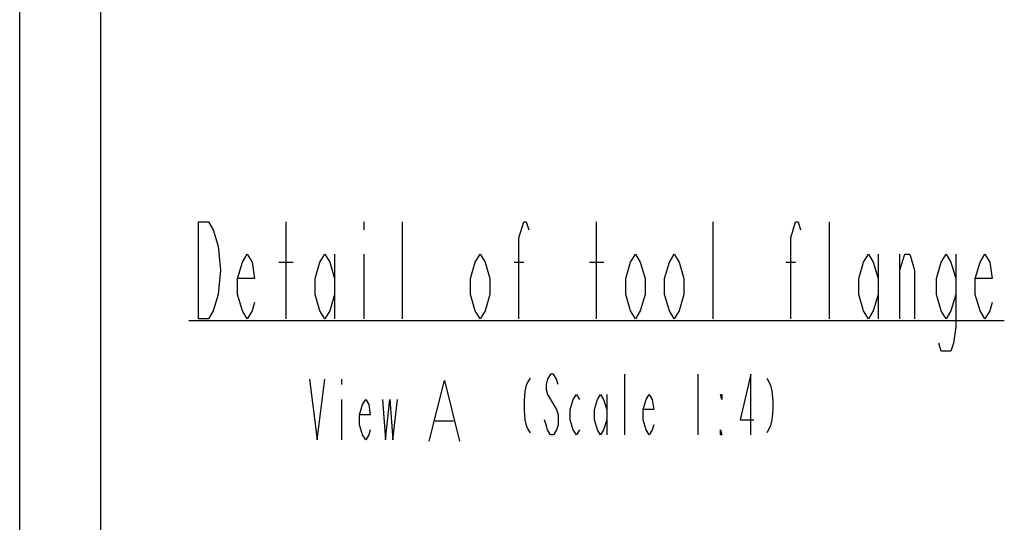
# Model space of a CAD drawing. Header units: millimetres. Extents: x 0 to 770, y -15 to 420.
# Tile 5 of 116: x 0 to 122, y 90 to 152. Entities that reach past the tile are written whole.
import ezdxf

# ---------------------------------------------------------------- set-up
doc = ezdxf.new("R2010")
doc.units = ezdxf.units.MM
doc.header["$LTSCALE"] = 32.67
doc.layers.get('0').update_dxf_attribs({"linetype": 'CONTINUOUS'})
doc.layers.add('DRA_ITEM', color=7, linetype='CONTINUOUS')

msp = doc.modelspace()

# ---------------------------------------------------------------- linework, layer by layer
at = {"color": 7, "linetype": 'CONTINUOUS'}
for p, q in [((0, 8.242278), (0, 409.35318)), ((10, 410), (10, 10))]:
    msp.add_line(p, q, dxfattribs=at)
at = {"layer": 'DRA_ITEM', "color": 2, "linetype": 'CONTINUOUS'}
for p, q in [((32.925744, 115.313086), (32.925744, 127.31309)), ((42.525745, 127.31309), (42.525745, 126.31309)), ((47.325746, 115.313086), (47.325746, 127.31309)), ((71.325745, 115.313086), (71.325745, 127.31309)), ((85.72574, 115.313086), (85.72574, 127.31309)), ((100.125744, 115.313086), (100.125744, 127.31309)), ((38.925744, 123.313089), (38.925744, 115.313086)), ((42.525745, 123.313089), (42.525745, 115.313086)), ((106.125746, 123.313089), (106.125746, 115.313086)), ((108.825747, 115.313086), (108.825747, 123.313089)), ((32.025744, 122.313088), (33.825744, 122.313088)), ((61.125746, 122.313088), (62.325746, 122.313088)), ((70.425744, 122.313088), (72.225745, 122.313088)), ((94.725743, 122.313088), (95.925743, 122.313088)), ((20.925744, 115.08957), (121.725744, 115.08957)), ((74.817235, 100.957675), (74.817235, 108.457678)), ((83.817238, 108.457678), (83.817238, 100.957675)), ((39.773637, 107.831918), (39.773637, 107.206921)), ((72.567234, 105.957677), (72.567234, 100.957675)), ((39.773637, 105.331918), (39.773637, 100.331916))]:
    msp.add_line(p, q, dxfattribs=at)
at = {"layer": 'DRA_ITEM', "color": 7, "linetype": 'CONTINUOUS'}
msp.add_line((51.376822, 102.691692), (53.626822, 102.691692), dxfattribs=at)
at = {"layer": 'DRA_ITEM', "color": 2, "linetype": 'CONTINUOUS'}
for points in [[(24.525744, 118.313087), (23.925744, 116.313087), (23.325744, 115.313086), (22.125743, 115.313086), (22.125743, 127.31309)], [(22.125743, 127.31309), (23.325744, 127.31309), (23.925744, 126.31309)], [(61.725746, 115.313086), (61.725746, 125.313089), (62.325746, 127.31309), (62.625742, 127.31309), (62.925742, 126.31309)], [(95.325743, 115.313086), (95.325743, 125.313089), (95.925743, 127.31309), (96.225743, 127.31309), (96.525743, 126.31309)], [(23.925744, 126.31309), (24.525744, 124.313089), (24.825744, 121.313088), (24.525744, 118.313087)], [(29.025743, 117.313087), (28.725745, 116.313087), (28.125745, 115.313086), (27.525745, 116.313087), (26.925745, 118.313087), (26.925745, 120.313088), (27.525745, 122.313088), (28.125745, 123.313089), (28.725745, 122.313088), (29.025743, 120.313088), (26.925745, 120.313088)], [(38.925744, 118.313087), (38.325744, 116.313087), (37.725743, 115.313086), (37.125743, 116.313087), (36.525743, 118.313087), (36.525743, 120.313088), (37.125743, 122.313088), (37.725743, 123.313089), (38.325744, 122.313088), (38.925744, 120.313088)], [(58.125745, 118.313087), (57.525745, 116.313087), (56.925745, 115.313086), (56.325745, 116.313087), (55.725744, 118.313087), (55.725744, 120.313088), (56.325745, 122.313088), (56.925745, 123.313089), (57.525745, 122.313088), (58.125745, 120.313088), (58.125745, 118.313087)], [(77.325746, 118.313087), (76.725746, 116.313087), (76.125746, 115.313086), (75.525746, 116.313087), (74.925746, 118.313087), (74.925746, 120.313088), (75.525746, 122.313088), (76.125746, 123.313089), (76.725746, 122.313088), (77.325746, 120.313088), (77.325746, 118.313087)], [(82.125748, 118.313087), (81.525748, 116.313087), (80.925748, 115.313086), (80.325747, 116.313087), (79.725747, 118.313087), (79.725747, 120.313088), (80.325747, 122.313088), (80.925748, 123.313089), (81.525748, 122.313088), (82.125748, 120.313088), (82.125748, 118.313087)], [(106.125746, 118.313087), (105.525746, 116.313087), (104.925746, 115.313086), (104.325746, 116.313087), (103.725745, 118.313087), (103.725745, 120.313088), (104.325746, 122.313088), (104.925746, 123.313089), (105.525746, 122.313088), (106.125746, 120.313088)], [(108.825747, 121.313088), (109.425747, 123.313089), (110.025747, 123.313089), (110.625748, 121.313088), (110.625748, 115.313086)], [(115.72574, 118.313087), (115.12574, 116.313087), (114.52574, 115.313086), (113.925749, 116.313087), (113.325748, 118.313087), (113.325748, 120.313088), (113.925749, 122.313088), (114.52574, 123.313089), (115.12574, 122.313088), (115.72574, 120.313088)], [(115.72574, 123.313089), (115.72574, 114.313086), (115.42574, 112.313085), (115.12574, 111.313094), (113.925749, 111.313094), (113.625748, 112.313085)], [(120.225741, 117.313087), (119.925741, 116.313087), (119.325741, 115.313086), (118.725741, 116.313087), (118.125741, 118.313087), (118.125741, 120.313088), (118.725741, 122.313088), (119.325741, 123.313089), (119.925741, 122.313088), (120.225741, 120.313088), (118.125741, 120.313088)], [(66.567232, 107.207673), (66.379736, 107.832671), (66.004733, 108.457678), (65.629735, 108.457678), (65.254733, 107.832671), (65.067232, 107.207673), (65.067232, 106.582675), (65.254733, 105.957677), (65.629735, 105.332679), (66.004733, 104.707672), (66.379736, 104.082674), (66.567232, 103.457676), (66.567232, 102.207671), (66.379736, 101.582673), (66.004733, 100.957675), (65.629735, 100.957675), (65.254733, 101.582673), (65.067232, 102.207671), (64.879735, 102.832678)], [(90.379734, 100.957675), (90.379734, 108.457678), (89.067235, 102.832678), (90.754736, 102.832678)], [(35.836137, 107.831918), (36.773636, 100.331916), (37.711137, 107.831918)], [(63.098483, 107.988929), (62.817236, 107.520172), (62.629735, 107.051423), (62.442233, 106.348296), (62.348483, 105.17643), (62.348483, 104.004554), (62.442233, 102.832678), (62.629735, 102.129551), (62.817236, 101.660803), (63.098483, 101.192054)], [(92.348483, 107.988929), (92.62973, 107.520172), (92.817231, 107.051423), (93.004732, 106.348296), (93.098488, 105.17643), (93.098488, 104.004554), (93.004732, 102.832678), (92.817231, 102.129551), (92.62973, 101.660803), (92.348483, 101.192054)], [(69.192235, 101.582673), (68.817233, 100.957675), (68.442235, 101.582673), (68.067233, 102.832678), (68.067233, 104.082674), (68.442235, 105.332679), (68.817233, 105.957677), (69.192235, 105.332679)], [(72.567234, 102.832678), (72.192232, 101.582673), (71.817234, 100.957675), (71.442236, 101.582673), (71.067234, 102.832678), (71.067234, 104.082674), (71.442236, 105.332679), (71.817234, 105.957677), (72.192232, 105.332679), (72.567234, 104.082674)], [(78.37973, 102.207671), (78.192238, 101.582673), (77.817236, 100.957675), (77.442233, 101.582673), (77.067231, 102.832678), (77.067231, 104.082674), (77.442233, 105.332679), (77.817236, 105.957677), (78.192238, 105.332679), (78.37973, 104.082674), (77.067231, 104.082674)], [(86.817229, 105.957677), (86.817229, 105.332679), (86.629737, 105.957677), (86.817229, 105.957677)], [(43.336137, 101.581921), (43.148635, 100.956923), (42.773638, 100.331916), (42.398635, 100.956923), (42.023637, 102.206919), (42.023637, 103.456924), (42.398635, 104.70692), (42.773638, 105.331918), (43.148635, 104.70692), (43.336137, 103.456924), (42.023637, 103.456924)], [(44.836137, 105.331918), (45.211135, 100.331916), (45.773639, 105.331918), (46.148636, 100.331916), (46.711135, 105.331918)], [(86.817229, 100.957675), (86.629737, 100.957675), (86.629737, 101.582673), (86.817229, 100.957675)]]:
    msp.add_lwpolyline(points, dxfattribs=at)
at = {"layer": 'DRA_ITEM', "color": 7, "linetype": 'CONTINUOUS'}
msp.add_lwpolyline([(50.626821, 100.191691), (52.501824, 107.691685), (54.376823, 100.191691)], dxfattribs=at)

doc.saveas('drawing.dxf')
